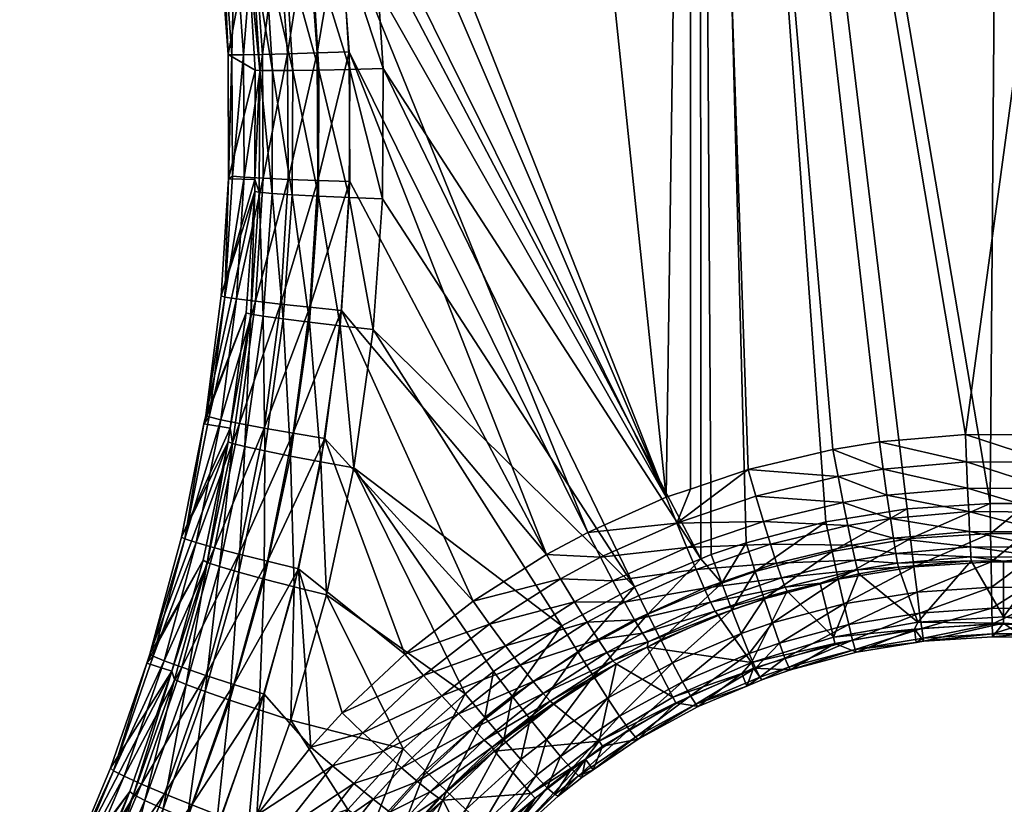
# Model space of a CAD drawing. Extents: x -0.182 to 0.135, y -0.168 to 0.
# Tile 4 of 256: x -0.181 to -0.167, y -0.03 to -0.019. Entities that reach past the tile are written whole.
import ezdxf

# ---------------------------------------------------------------- set-up
doc = ezdxf.new("R2010")
doc.units = 0
doc.layers.add('mesh', color=7, linetype='CONTINUOUS')

msp = doc.modelspace()

# ---------------------------------------------------------------- meshes
at = {"layer": 'mesh'}
mesh = msp.add_polyface(dxfattribs=at)
corners = [(-0.17762, -0.015902, -0.27418), (-0.177416, -0.017549, -0.274196), (-0.177782, -0.017585, -0.274502), (-0.177192, -0.015844, -0.273975), (-0.176985, -0.017506, -0.273991), (-0.176727, -0.01578, -0.273884), (-0.176518, -0.017457, -0.2739), (-0.177617, -0.013302, -0.273959), (-0.177157, -0.013215, -0.273867), (-0.177718, -0.010672, -0.273861), (-0.176848, -0.012251, -0.323044), (-0.177711, -0.010671, -0.322953), (-0.177326, -0.012351, -0.322949), (-0.177237, -0.010556, -0.323048), (-0.176855, -0.014892, -0.322935), (-0.177766, -0.012442, -0.322737), (-0.177301, -0.014961, -0.322724), (-0.176371, -0.014817, -0.323028), (-0.176964, -0.017503, -0.322701), (-0.177682, -0.015018, -0.322408), (-0.177349, -0.01754, -0.322385), (-0.176514, -0.017457, -0.322912), (-0.176026, -0.017406, -0.323004), (-0.169252, -0.025238, -0.273753), (-0.1705, -0.025534, -0.273783), (-0.171349, -0.000836, -0.273444), (-0.164011, -0.000836, -0.273331), (-0.167299, -0.025015, -0.27373), (-0.162125, -0.000836, -0.273425), (-0.166028, -0.025022, -0.273731), (-0.16407, -0.025267, -0.273756), (-0.164753, -0.025148, -0.273744), (-0.171704, -0.025942, -0.273823), (-0.174328, -0.000836, -0.27349), (-0.178683, -0.006488, -0.273858), (-0.17135, -0.025822, -0.273812), (-0.171205, -0.000836, -0.323478), (-0.173006, -0.000836, -0.323442), (-0.1782, -0.006383, -0.323054), (-0.179027, -0.002192, -0.323065), (-0.175995, -0.017708, -0.323), (-0.171193, -0.02685, -0.323049), (-0.166736, -0.000836, -0.323566), (-0.16518, -0.026128, -0.323117), (-0.162267, -0.000836, -0.323478), (-0.166934, -0.026033, -0.323126), (-0.169356, -0.026306, -0.3231), (-0.168157, -0.026112, -0.323118), (-0.171043, -0.026787, -0.323054)]
mesh.append_faces([[corners[k] for k in face] for face in [(0, 1, 2, 2), (3, 1, 0, 0), (3, 4, 1, 1), (5, 4, 3, 3), (5, 6, 4, 4), (7, 3, 0, 0), (8, 3, 7, 7), (8, 5, 3, 3), (9, 8, 7, 7), (10, 11, 12, 12), (10, 13, 11, 11), (14, 15, 16, 16), (14, 12, 15, 15), (17, 12, 14, 14), (17, 10, 12, 12), (18, 19, 20, 20), (18, 16, 19, 19), (21, 16, 18, 18), (21, 14, 16, 16), (22, 14, 21, 21), (22, 17, 14, 14), (23, 24, 25, 25), (26, 27, 25, 25), (28, 29, 26, 26), (30, 31, 28, 28), (32, 5, 8, 8), (33, 9, 34, 34), (33, 32, 9, 9), (25, 32, 33, 33), (24, 35, 25, 25), (36, 17, 22, 22), (36, 10, 17, 17), (36, 13, 10, 10), (37, 13, 36, 36), (37, 38, 13, 13), (39, 38, 37, 37), (40, 36, 22, 22), (40, 41, 36, 36), (42, 43, 44, 44), (36, 45, 42, 42), (46, 47, 36, 36), (41, 48, 36, 36)]])
mesh = msp.add_polyface(dxfattribs=at)
corners = [(-0.169252, -0.025238, -0.273753), (-0.169175, -0.025637, -0.273803), (-0.1705, -0.025534, -0.273783), (-0.168564, -0.025127, -0.273742), (-0.168508, -0.025529, -0.273792), (-0.167282, -0.02542, -0.273781), (-0.167299, -0.025015, -0.27373), (-0.16605, -0.025427, -0.273782), (-0.166028, -0.025022, -0.273731), (-0.164814, -0.02555, -0.273794), (-0.164753, -0.025148, -0.273744), (-0.164152, -0.025665, -0.273806), (-0.16407, -0.025267, -0.273756), (-0.175995, -0.017708, -0.323), (-0.176026, -0.017406, -0.323004), (-0.176514, -0.017457, -0.322912), (-0.175874, -0.019625, -0.322974), (-0.176484, -0.017753, -0.322908), (-0.176365, -0.019638, -0.322883), (-0.175882, -0.021546, -0.32294), (-0.176373, -0.021526, -0.322849), (-0.176019, -0.023468, -0.322898), (-0.162125, -0.000836, -0.273425), (-0.162839, -0.025573, -0.273787), (-0.171349, -0.000836, -0.273444), (-0.164011, -0.000836, -0.273331), (-0.176487, -0.02319, -0.273998), (-0.17455, -0.027473, -0.273965), (-0.176734, -0.025078, -0.274047), (-0.177157, -0.013215, -0.273867), (-0.177718, -0.010672, -0.273861), (-0.171704, -0.025942, -0.273823), (-0.176518, -0.017457, -0.2739), (-0.176727, -0.01578, -0.273884), (-0.172862, -0.02646, -0.273873), (-0.176377, -0.019378, -0.273925), (-0.173468, -0.026786, -0.273903), (-0.176367, -0.02129, -0.273958), (-0.17135, -0.025822, -0.273812), (-0.171193, -0.02685, -0.323049), (-0.172172, -0.02726, -0.323011), (-0.176308, -0.025507, -0.322845), (-0.173241, -0.027835, -0.322961), (-0.162267, -0.000836, -0.323478), (-0.16518, -0.026128, -0.323117), (-0.163983, -0.026335, -0.323097), (-0.166736, -0.000836, -0.323566), (-0.166391, -0.026036, -0.323126), (-0.166934, -0.026033, -0.323126), (-0.171205, -0.000836, -0.323478), (-0.168157, -0.026112, -0.323118), (-0.17053, -0.026614, -0.32307), (-0.169356, -0.026306, -0.3231), (-0.171043, -0.026787, -0.323054)]
mesh.append_faces([[corners[k] for k in face] for face in [(0, 1, 2, 2), (3, 4, 0, 0), (3, 5, 4, 4), (6, 5, 3, 3), (6, 7, 5, 5), (8, 7, 6, 6), (8, 9, 7, 7), (10, 9, 8, 8), (10, 11, 9, 9), (12, 11, 10, 10), (13, 14, 15, 15), (16, 17, 18, 18), (16, 13, 17, 17), (19, 18, 20, 20), (19, 16, 18, 18), (21, 19, 20, 20), (22, 23, 12, 12), (24, 3, 0, 0), (24, 6, 3, 3), (25, 8, 6, 6), (22, 10, 8, 8), (26, 27, 28, 28), (29, 30, 31, 31), (31, 32, 33, 33), (34, 32, 31, 31), (34, 35, 32, 32), (36, 35, 34, 34), (36, 37, 35, 35), (26, 37, 36, 36), (24, 38, 31, 31), (16, 39, 13, 13), (16, 40, 39, 39), (19, 40, 16, 16), (21, 40, 19, 19), (41, 42, 21, 21), (43, 44, 45, 45), (46, 47, 44, 44), (46, 48, 47, 47), (49, 50, 48, 48), (49, 51, 52, 52), (49, 53, 51, 51)]])
mesh = msp.add_polyface(dxfattribs=at)
corners = [(-0.177921, -0.021226, -0.274947), (-0.178205, -0.022992, -0.275435), (-0.178094, -0.021213, -0.275394), (-0.177929, -0.019423, -0.274915), (-0.178103, -0.019423, -0.275362), (-0.177649, -0.019418, -0.274526), (-0.177641, -0.021242, -0.274558), (-0.177281, -0.019408, -0.274219), (-0.177272, -0.021258, -0.274252), (-0.178233, -0.017624, -0.275337), (-0.178159, -0.019418, -0.275838), (-0.178289, -0.017625, -0.275813), (-0.17806, -0.01761, -0.274891), (-0.177782, -0.017585, -0.274502), (-0.177416, -0.017549, -0.274196), (-0.17769, -0.019655, -0.32149), (-0.177757, -0.019649, -0.320995), (-0.177764, -0.021261, -0.320964), (-0.177802, -0.017863, -0.321516), (-0.177897, -0.017583, -0.321025), (-0.177869, -0.017863, -0.321022), (-0.17783, -0.017581, -0.32152), (-0.177615, -0.017851, -0.321979), (-0.177644, -0.017567, -0.321983), (-0.17732, -0.017827, -0.322382), (-0.177349, -0.01754, -0.322385), (-0.177503, -0.019656, -0.321954), (-0.177206, -0.019654, -0.322356), (-0.177698, -0.021449, -0.321457), (-0.177765, -0.021437, -0.320961), (-0.177511, -0.021465, -0.32192), (-0.177214, -0.021484, -0.322323), (-0.178153, -0.021249, -0.275872)]
mesh.append_faces([[corners[k] for k in face] for face in [(0, 1, 2, 2), (3, 2, 4, 4), (3, 0, 2, 2), (5, 0, 3, 3), (5, 6, 0, 0), (7, 6, 5, 5), (7, 8, 6, 6), (9, 10, 11, 11), (9, 4, 10, 10), (12, 4, 9, 9), (12, 3, 4, 4), (13, 3, 12, 12), (13, 5, 3, 3), (14, 5, 13, 13), (14, 7, 5, 5), (15, 16, 17, 17), (18, 19, 20, 20), (18, 21, 19, 19), (22, 21, 18, 18), (22, 23, 21, 21), (24, 23, 22, 22), (24, 25, 23, 23), (15, 20, 16, 16), (15, 18, 20, 20), (26, 18, 15, 15), (26, 22, 18, 18), (27, 22, 26, 26), (27, 24, 22, 22), (28, 17, 29, 29), (28, 15, 17, 17), (30, 15, 28, 28), (30, 26, 15, 15), (31, 26, 30, 30), (20, 10, 16, 16), (20, 11, 10, 10), (19, 11, 20, 20), (2, 1, 32, 32), (4, 32, 10, 10), (4, 2, 32, 32), (16, 32, 17, 17), (16, 10, 32, 32)]])
mesh = msp.add_polyface(dxfattribs=at)
corners = [(-0.176734, -0.025078, -0.274047), (-0.177579, -0.026885, -0.274194), (-0.177199, -0.024999, -0.274136), (-0.176956, -0.023143, -0.274087), (-0.177627, -0.024923, -0.27434), (-0.177388, -0.023097, -0.274292), (-0.176487, -0.02319, -0.273998), (-0.176838, -0.021274, -0.274047), (-0.177272, -0.021258, -0.274252), (-0.176367, -0.02129, -0.273958), (-0.176848, -0.019395, -0.274015), (-0.177281, -0.019408, -0.274219), (-0.176377, -0.019378, -0.273925), (-0.176985, -0.017506, -0.273991), (-0.177416, -0.017549, -0.274196), (-0.176518, -0.017457, -0.2739), (-0.176935, -0.017794, -0.322698), (-0.177349, -0.01754, -0.322385), (-0.17732, -0.017827, -0.322382), (-0.176964, -0.017503, -0.322701), (-0.176484, -0.017753, -0.322908), (-0.176514, -0.017457, -0.322912), (-0.175995, -0.017708, -0.323), (-0.176819, -0.019648, -0.322672), (-0.177206, -0.019654, -0.322356), (-0.176365, -0.019638, -0.322883), (-0.177214, -0.021484, -0.322323), (-0.177503, -0.019656, -0.321954), (-0.176827, -0.021505, -0.322639), (-0.176373, -0.021526, -0.322849), (-0.17696, -0.023363, -0.322598), (-0.177345, -0.023315, -0.322282), (-0.176508, -0.023415, -0.322808), (-0.176019, -0.023468, -0.322898), (-0.177239, -0.025334, -0.322545), (-0.176793, -0.025418, -0.322755), (-0.176308, -0.025507, -0.322845)]
mesh.append_faces([[corners[k] for k in face] for face in [(0, 1, 2, 2), (3, 4, 5, 5), (3, 2, 4, 4), (6, 2, 3, 3), (6, 0, 2, 2), (7, 5, 8, 8), (7, 3, 5, 5), (9, 3, 7, 7), (9, 6, 3, 3), (10, 8, 11, 11), (10, 7, 8, 8), (12, 7, 10, 10), (12, 9, 7, 7), (13, 11, 14, 14), (13, 10, 11, 11), (15, 10, 13, 13), (15, 12, 10, 10), (16, 17, 18, 18), (16, 19, 17, 17), (20, 19, 16, 16), (20, 21, 19, 19), (22, 21, 20, 20), (23, 18, 24, 24), (23, 16, 18, 18), (25, 16, 23, 23), (25, 20, 16, 16), (26, 24, 27, 27), (28, 24, 26, 26), (28, 23, 24, 24), (29, 23, 28, 28), (29, 25, 23, 23), (30, 26, 31, 31), (30, 28, 26, 26), (32, 28, 30, 30), (32, 29, 28, 28), (33, 29, 32, 32), (34, 30, 31, 31), (35, 30, 34, 34), (35, 32, 30, 30), (36, 32, 35, 35), (36, 33, 32, 32)]])
mesh = msp.add_polyface(dxfattribs=at)
corners = [(-0.178435, -0.024759, -0.275483), (-0.178513, -0.024859, -0.275963), (-0.178488, -0.024737, -0.275959), (-0.178793, -0.026556, -0.275541), (-0.178265, -0.0248, -0.275036), (-0.17799, -0.024855, -0.274647), (-0.178627, -0.026609, -0.275094), (-0.177627, -0.024923, -0.27434), (-0.178357, -0.026686, -0.274705), (-0.177199, -0.024999, -0.274136), (-0.178, -0.02678, -0.274399), (-0.178205, -0.022992, -0.275435), (-0.178261, -0.022976, -0.275911), (-0.178033, -0.023019, -0.274988), (-0.177755, -0.023055, -0.274598), (-0.177388, -0.023097, -0.274292), (-0.177921, -0.021226, -0.274947), (-0.177641, -0.021242, -0.274558), (-0.177272, -0.021258, -0.274252), (-0.177825, -0.023245, -0.321415), (-0.177891, -0.023226, -0.320919), (-0.178129, -0.024924, -0.320872), (-0.177765, -0.021437, -0.320961), (-0.177698, -0.021449, -0.321457), (-0.17764, -0.023275, -0.321879), (-0.177511, -0.021465, -0.32192), (-0.177345, -0.023315, -0.322282), (-0.177214, -0.021484, -0.322323), (-0.178093, -0.02515, -0.321363), (-0.178157, -0.025124, -0.320867), (-0.17791, -0.025195, -0.321826), (-0.177619, -0.025258, -0.322229), (-0.177239, -0.025334, -0.322545), (-0.178845, -0.026528, -0.276018), (-0.177764, -0.021261, -0.320964), (-0.178153, -0.021249, -0.275872)]
mesh.append_faces([[corners[k] for k in face] for face in [(0, 1, 2, 2), (0, 3, 1, 1), (4, 3, 0, 0), (5, 6, 4, 4), (7, 8, 5, 5), (9, 10, 7, 7), (11, 2, 12, 12), (11, 0, 2, 2), (13, 0, 11, 11), (13, 4, 0, 0), (14, 4, 13, 13), (14, 5, 4, 4), (15, 5, 14, 14), (15, 7, 5, 5), (16, 13, 11, 11), (17, 13, 16, 16), (17, 14, 13, 13), (18, 14, 17, 17), (18, 15, 14, 14), (19, 20, 21, 21), (19, 22, 20, 20), (19, 23, 22, 22), (24, 23, 19, 19), (24, 25, 23, 23), (26, 25, 24, 24), (26, 27, 25, 25), (28, 21, 29, 29), (28, 19, 21, 21), (30, 19, 28, 28), (30, 24, 19, 19), (31, 24, 30, 30), (31, 26, 24, 24), (32, 26, 31, 31), (21, 33, 29, 29), (20, 1, 21, 21), (20, 2, 1, 1), (22, 2, 20, 20), (22, 12, 2, 2), (34, 12, 22, 22), (11, 12, 35, 35), (34, 35, 12, 12)]])
mesh = msp.add_polyface(dxfattribs=at)
corners = [(-0.172489, -0.028353, -0.275309), (-0.172441, -0.028398, -0.275719), (-0.173412, -0.028948, -0.275368), (-0.172673, -0.026826, -0.273917), (-0.173468, -0.026786, -0.273903), (-0.172862, -0.02646, -0.273873), (-0.17326, -0.027142, -0.273946), (-0.17455, -0.027473, -0.273965), (-0.174307, -0.02781, -0.274005), (-0.175553, -0.028252, -0.274032), (-0.175278, -0.028567, -0.274068), (-0.176476, -0.02912, -0.274101), (-0.173516, -0.028835, -0.274979), (-0.17258, -0.028231, -0.274922), (-0.173666, -0.028655, -0.274634), (-0.172709, -0.028038, -0.274578), (-0.172871, -0.027784, -0.274292), (-0.172173, -0.027746, -0.27455), (-0.173854, -0.028416, -0.274348), (-0.174765, -0.029131, -0.274408), (-0.17232, -0.027485, -0.274264), (-0.173058, -0.027481, -0.274078), (-0.17249, -0.027173, -0.27405), (-0.174071, -0.028129, -0.274135), (-0.175011, -0.028865, -0.274196), (-0.173006, -0.028218, -0.322913), (-0.17371, -0.029209, -0.322714), (-0.172778, -0.028579, -0.322765), (-0.173241, -0.027835, -0.322961), (-0.173974, -0.02887, -0.322859), (-0.174248, -0.028509, -0.322904), (-0.171786, -0.028042, -0.322811), (-0.172569, -0.028901, -0.322525), (-0.171976, -0.027662, -0.32296), (-0.172172, -0.02726, -0.323011), (-0.172694, -0.029534, -0.294718), (-0.173358, -0.028988, -0.27578), (-0.176734, -0.025078, -0.274047), (-0.176487, -0.02319, -0.273998), (-0.176019, -0.023468, -0.322898), (-0.176308, -0.025507, -0.322845), (-0.174668, -0.028836, -0.322878), (-0.176709, -0.027381, -0.322788), (-0.175578, -0.02965, -0.322815)]
mesh.append_faces([[corners[k] for k in face] for face in [(0, 1, 2, 2), (3, 4, 5, 5), (6, 4, 3, 3), (6, 7, 4, 4), (8, 7, 6, 6), (8, 9, 7, 7), (10, 9, 8, 8), (10, 11, 9, 9), (0, 12, 13, 13), (2, 12, 0, 0), (13, 14, 15, 15), (12, 14, 13, 13), (15, 16, 17, 17), (15, 18, 16, 16), (14, 18, 15, 15), (14, 19, 18, 18), (20, 21, 22, 22), (16, 21, 20, 20), (16, 23, 21, 21), (18, 23, 16, 16), (18, 24, 23, 23), (19, 24, 18, 18), (22, 6, 3, 3), (21, 6, 22, 22), (21, 8, 6, 6), (23, 8, 21, 21), (23, 10, 8, 8), (24, 10, 23, 23), (25, 26, 27, 27), (28, 29, 25, 25), (28, 30, 29, 29), (31, 27, 32, 32), (33, 25, 27, 27), (34, 28, 25, 25), (35, 36, 1, 1), (37, 7, 9, 9), (38, 4, 7, 7), (39, 28, 34, 34), (40, 30, 28, 28), (40, 41, 30, 30), (42, 41, 40, 40), (42, 43, 41, 41)]])
mesh = msp.add_polyface(dxfattribs=at)
corners = [(-0.178793, -0.026556, -0.275541), (-0.178845, -0.026528, -0.276018), (-0.178513, -0.024859, -0.275963), (-0.179311, -0.028251, -0.276083), (-0.179262, -0.028284, -0.275608), (-0.178627, -0.026609, -0.275094), (-0.179101, -0.028351, -0.275161), (-0.178357, -0.026686, -0.274705), (-0.178837, -0.028447, -0.274772), (-0.178, -0.02678, -0.274399), (-0.178488, -0.028566, -0.274465), (-0.177579, -0.026885, -0.274194), (-0.17712, -0.026996, -0.274105), (-0.178075, -0.028701, -0.274261), (-0.178265, -0.0248, -0.275036), (-0.17799, -0.024855, -0.274647), (-0.177627, -0.024923, -0.27434), (-0.177199, -0.024999, -0.274136), (-0.176734, -0.025078, -0.274047), (-0.178464, -0.026901, -0.321305), (-0.178157, -0.025124, -0.320867), (-0.178525, -0.02687, -0.320809), (-0.178093, -0.02515, -0.321363), (-0.178285, -0.02696, -0.321769), (-0.17791, -0.025195, -0.321826), (-0.177999, -0.027044, -0.322171), (-0.177619, -0.025258, -0.322229), (-0.177625, -0.027146, -0.322487), (-0.177239, -0.025334, -0.322545), (-0.177186, -0.027261, -0.322697), (-0.176793, -0.025418, -0.322755), (-0.176709, -0.027381, -0.322788), (-0.176308, -0.025507, -0.322845), (-0.178776, -0.028698, -0.321702), (-0.178497, -0.028802, -0.322104), (-0.178132, -0.02893, -0.32242), (-0.177702, -0.029075, -0.32263), (-0.177234, -0.029227, -0.322721), (-0.179357, -0.028386, -0.27609), (-0.178129, -0.024924, -0.320872), (-0.175553, -0.028252, -0.274032), (-0.178984, -0.028503, -0.320747), (-0.178949, -0.028625, -0.321239)]
mesh.append_faces([[corners[k] for k in face] for face in [(0, 1, 2, 2), (0, 3, 1, 1), (0, 4, 3, 3), (5, 4, 0, 0), (5, 6, 4, 4), (7, 6, 5, 5), (7, 8, 6, 6), (9, 8, 7, 7), (9, 10, 8, 8), (11, 10, 9, 9), (12, 13, 11, 11), (14, 5, 0, 0), (15, 7, 5, 5), (16, 9, 7, 7), (17, 11, 9, 9), (18, 12, 11, 11), (19, 20, 21, 21), (19, 22, 20, 20), (23, 22, 19, 19), (23, 24, 22, 22), (25, 24, 23, 23), (25, 26, 24, 24), (27, 26, 25, 25), (27, 28, 26, 26), (29, 28, 27, 27), (29, 30, 28, 28), (31, 30, 29, 29), (31, 32, 30, 30), (33, 23, 19, 19), (34, 25, 23, 23), (35, 27, 25, 25), (36, 29, 27, 27), (37, 31, 29, 29), (21, 3, 38, 38), (20, 3, 21, 21), (20, 1, 3, 3), (39, 2, 1, 1), (18, 40, 12, 12), (19, 21, 41, 41), (42, 19, 41, 41), (21, 38, 41, 41)]])
mesh = msp.add_polyface(dxfattribs=at)
corners = [(-0.169954, -0.027267, -0.275193), (-0.169436, -0.027206, -0.275586), (-0.169926, -0.027324, -0.275599), (-0.168888, -0.02701, -0.275164), (-0.168869, -0.02707, -0.27557), (-0.168285, -0.026974, -0.275558), (-0.168299, -0.026914, -0.275154), (-0.167214, -0.026878, -0.275547), (-0.1705, -0.025534, -0.273783), (-0.169175, -0.025637, -0.273803), (-0.170384, -0.025925, -0.273831), (-0.169252, -0.025238, -0.273753), (-0.168508, -0.025529, -0.273792), (-0.168923, -0.026867, -0.274782), (-0.168324, -0.026769, -0.274771), (-0.170006, -0.027128, -0.27481), (-0.171051, -0.027488, -0.274848), (-0.168971, -0.026646, -0.27444), (-0.16836, -0.026546, -0.27443), (-0.170079, -0.026913, -0.274468), (-0.171147, -0.02728, -0.274504), (-0.169031, -0.026358, -0.274155), (-0.168403, -0.026255, -0.274144), (-0.170169, -0.026631, -0.274182), (-0.169101, -0.026017, -0.273939), (-0.168454, -0.025911, -0.273928), (-0.170272, -0.026297, -0.273967), (-0.170394, -0.027037, -0.323016), (-0.170738, -0.027599, -0.32285), (-0.170262, -0.027437, -0.322865), (-0.169262, -0.026739, -0.323044), (-0.169171, -0.027148, -0.322891), (-0.169356, -0.026306, -0.3231), (-0.17053, -0.026614, -0.32307), (-0.168056, -0.026966, -0.322908), (-0.169088, -0.027514, -0.322649), (-0.168011, -0.027338, -0.322666), (-0.168106, -0.026551, -0.323061), (-0.168157, -0.026112, -0.323118), (-0.169242, -0.028005, -0.294718)]
mesh.append_faces([[corners[k] for k in face] for face in [(0, 1, 2, 2), (3, 1, 0, 0), (3, 4, 1, 1), (3, 5, 4, 4), (6, 5, 3, 3), (6, 7, 5, 5), (8, 9, 10, 10), (11, 12, 9, 9), (6, 13, 14, 14), (3, 13, 6, 6), (3, 15, 13, 13), (0, 15, 3, 3), (0, 16, 15, 15), (14, 17, 18, 18), (13, 17, 14, 14), (13, 19, 17, 17), (15, 19, 13, 13), (15, 20, 19, 19), (18, 21, 22, 22), (17, 21, 18, 18), (17, 23, 21, 21), (19, 23, 17, 17), (22, 24, 25, 25), (21, 24, 22, 22), (21, 26, 24, 24), (23, 26, 21, 21), (25, 9, 12, 12), (24, 9, 25, 25), (24, 10, 9, 9), (26, 10, 24, 24), (27, 28, 29, 29), (30, 29, 31, 31), (30, 27, 29, 29), (32, 27, 30, 30), (32, 33, 27, 27), (34, 35, 36, 36), (34, 31, 35, 35), (37, 31, 34, 34), (37, 30, 31, 31), (38, 30, 37, 37), (38, 32, 30, 30), (39, 1, 4, 4)]])
mesh = msp.add_polyface(dxfattribs=at)
corners = [(-0.167218, -0.026817, -0.275143), (-0.167214, -0.026878, -0.275547), (-0.168299, -0.026914, -0.275154), (-0.166736, -0.026881, -0.275547), (-0.166131, -0.026823, -0.275143), (-0.166136, -0.026884, -0.275548), (-0.165056, -0.026993, -0.275561), (-0.16504, -0.026933, -0.275156), (-0.167226, -0.02667, -0.274761), (-0.166121, -0.026676, -0.274761), (-0.168324, -0.026769, -0.274771), (-0.167237, -0.026445, -0.274419), (-0.166107, -0.026451, -0.27442), (-0.16836, -0.026546, -0.27443), (-0.16725, -0.026153, -0.274134), (-0.16609, -0.026159, -0.274135), (-0.168403, -0.026255, -0.274144), (-0.167266, -0.025806, -0.273918), (-0.166071, -0.025812, -0.273918), (-0.168454, -0.025911, -0.273928), (-0.167282, -0.02542, -0.273781), (-0.16605, -0.025427, -0.273782), (-0.168508, -0.025529, -0.273792), (-0.16692, -0.026893, -0.322915), (-0.168056, -0.026966, -0.322908), (-0.168011, -0.027338, -0.322666), (-0.166927, -0.026475, -0.323069), (-0.168106, -0.026551, -0.323061), (-0.166934, -0.026033, -0.323126), (-0.168157, -0.026112, -0.323118), (-0.166415, -0.026896, -0.322915), (-0.166914, -0.027266, -0.322673), (-0.166403, -0.026478, -0.323068), (-0.166391, -0.026036, -0.323126), (-0.16529, -0.026981, -0.322907), (-0.166426, -0.027269, -0.322672), (-0.165236, -0.026566, -0.32306), (-0.16518, -0.026128, -0.323117), (-0.167998, -0.027781, -0.294718), (-0.168285, -0.026974, -0.275558), (-0.166736, -0.027705, -0.294718)]
mesh.append_faces([[corners[k] for k in face] for face in [(0, 1, 2, 2), (0, 3, 1, 1), (4, 3, 0, 0), (4, 5, 3, 3), (4, 6, 5, 5), (7, 6, 4, 4), (4, 8, 9, 9), (0, 8, 4, 4), (0, 10, 8, 8), (2, 10, 0, 0), (9, 11, 12, 12), (8, 11, 9, 9), (8, 13, 11, 11), (10, 13, 8, 8), (12, 14, 15, 15), (11, 14, 12, 12), (11, 16, 14, 14), (13, 16, 11, 11), (15, 17, 18, 18), (14, 17, 15, 15), (14, 19, 17, 17), (16, 19, 14, 14), (18, 20, 21, 21), (17, 20, 18, 18), (17, 22, 20, 20), (19, 22, 17, 17), (23, 24, 25, 25), (26, 24, 23, 23), (26, 27, 24, 24), (28, 27, 26, 26), (28, 29, 27, 27), (30, 23, 31, 31), (32, 23, 30, 30), (32, 26, 23, 23), (33, 26, 32, 32), (33, 28, 26, 26), (34, 30, 35, 35), (36, 32, 30, 30), (37, 33, 32, 32), (38, 39, 1, 1), (40, 3, 5, 5)]])
mesh = msp.add_polyface(dxfattribs=at)
corners = [(-0.172673, -0.026826, -0.273917), (-0.172862, -0.02646, -0.273873), (-0.171551, -0.026322, -0.27387), (-0.17135, -0.025822, -0.273812), (-0.1705, -0.025534, -0.273783), (-0.171704, -0.025942, -0.273823), (-0.170983, -0.027621, -0.275232), (-0.170946, -0.027674, -0.275639), (-0.171972, -0.028071, -0.27528), (-0.169926, -0.027324, -0.275599), (-0.169954, -0.027267, -0.275193), (-0.170384, -0.025925, -0.273831), (-0.171051, -0.027488, -0.274848), (-0.172055, -0.027945, -0.274894), (-0.171147, -0.02728, -0.274504), (-0.170006, -0.027128, -0.27481), (-0.172173, -0.027746, -0.27455), (-0.172709, -0.028038, -0.274578), (-0.17258, -0.028231, -0.274922), (-0.170079, -0.026913, -0.274468), (-0.171266, -0.027007, -0.274219), (-0.170169, -0.026631, -0.274182), (-0.17232, -0.027485, -0.274264), (-0.172871, -0.027784, -0.274292), (-0.171403, -0.026683, -0.274004), (-0.170272, -0.026297, -0.273967), (-0.17249, -0.027173, -0.27405), (-0.170888, -0.027205, -0.323001), (-0.171043, -0.026787, -0.323054), (-0.171193, -0.02685, -0.323049), (-0.172172, -0.02726, -0.323011), (-0.173006, -0.028218, -0.322913), (-0.171976, -0.027662, -0.32296), (-0.170738, -0.027599, -0.32285), (-0.171612, -0.02838, -0.32257), (-0.1706, -0.027951, -0.322609), (-0.171786, -0.028042, -0.322811), (-0.170262, -0.027437, -0.322865), (-0.170394, -0.027037, -0.323016), (-0.17053, -0.026614, -0.32307), (-0.171987, -0.028151, -0.275692)]
mesh.append_faces([[corners[k] for k in face] for face in [(0, 1, 2, 2), (2, 3, 4, 4), (2, 5, 3, 3), (1, 5, 2, 2), (6, 7, 8, 8), (6, 9, 7, 7), (10, 9, 6, 6), (4, 11, 2, 2), (6, 12, 10, 10), (6, 13, 12, 12), (8, 13, 6, 6), (12, 14, 15, 15), (12, 16, 14, 14), (13, 16, 12, 12), (13, 17, 16, 16), (18, 17, 13, 13), (19, 20, 21, 21), (14, 20, 19, 19), (14, 22, 20, 20), (16, 22, 14, 14), (16, 23, 22, 22), (21, 24, 25, 25), (20, 24, 21, 21), (20, 26, 24, 24), (22, 26, 20, 20), (25, 2, 11, 11), (24, 2, 25, 25), (24, 0, 2, 2), (26, 0, 24, 24), (27, 28, 29, 29), (30, 31, 32, 32), (33, 34, 35, 35), (27, 36, 33, 33), (27, 32, 36, 36), (29, 32, 27, 27), (29, 30, 32, 32), (37, 33, 35, 35), (38, 27, 33, 33), (39, 27, 38, 38), (39, 28, 27, 27), (8, 7, 40, 40)]])
mesh = msp.add_polyface(dxfattribs=at)
corners = [(-0.179844, -0.029972, -0.275683), (-0.179889, -0.029933, -0.276159), (-0.179357, -0.028386, -0.27609), (-0.179262, -0.028284, -0.275608), (-0.179311, -0.028251, -0.276083), (-0.179101, -0.028351, -0.275161), (-0.179689, -0.030052, -0.275237), (-0.178837, -0.028447, -0.274772), (-0.179433, -0.030167, -0.274848), (-0.178488, -0.028566, -0.274465), (-0.179093, -0.030311, -0.274542), (-0.178075, -0.028701, -0.274261), (-0.178692, -0.030473, -0.274337), (-0.177626, -0.028842, -0.274172), (-0.177579, -0.026885, -0.274194), (-0.17712, -0.026996, -0.274105), (-0.176171, -0.02941, -0.274135), (-0.176939, -0.029624, -0.274139), (-0.176476, -0.02912, -0.274101), (-0.176618, -0.029899, -0.274171), (-0.177733, -0.030626, -0.27421), (-0.175874, -0.029684, -0.27426), (-0.176307, -0.030158, -0.274295), (-0.178776, -0.028698, -0.321702), (-0.178464, -0.026901, -0.321305), (-0.178949, -0.028625, -0.321239), (-0.178497, -0.028802, -0.322104), (-0.178285, -0.02696, -0.321769), (-0.178132, -0.02893, -0.32242), (-0.177999, -0.027044, -0.322171), (-0.177702, -0.029075, -0.32263), (-0.177625, -0.027146, -0.322487), (-0.177234, -0.029227, -0.322721), (-0.177186, -0.027261, -0.322697), (-0.179384, -0.030407, -0.321625), (-0.179551, -0.03032, -0.321162), (-0.179114, -0.03053, -0.322027), (-0.178759, -0.030684, -0.322343), (-0.17834, -0.030858, -0.322553), (-0.177884, -0.03104, -0.322645), (-0.175553, -0.028252, -0.274032), (-0.175578, -0.02965, -0.322815), (-0.176709, -0.027381, -0.322788), (-0.176396, -0.030542, -0.322752), (-0.178984, -0.028503, -0.320747), (-0.179606, -0.030276, -0.320668)]
mesh.append_faces([[corners[k] for k in face] for face in [(0, 1, 2, 2), (3, 2, 4, 4), (3, 0, 2, 2), (5, 0, 3, 3), (5, 6, 0, 0), (7, 6, 5, 5), (7, 8, 6, 6), (9, 8, 7, 7), (9, 10, 8, 8), (11, 10, 9, 9), (11, 12, 10, 10), (13, 12, 11, 11), (14, 11, 9, 9), (15, 13, 11, 11), (16, 17, 18, 18), (19, 17, 16, 16), (19, 20, 17, 17), (21, 19, 16, 16), (22, 19, 21, 21), (23, 24, 25, 25), (26, 27, 23, 23), (28, 29, 26, 26), (30, 31, 28, 28), (32, 33, 30, 30), (34, 25, 35, 35), (34, 23, 25, 25), (36, 23, 34, 34), (36, 26, 23, 23), (37, 28, 26, 26), (38, 30, 28, 28), (39, 32, 30, 30), (13, 17, 20, 20), (15, 17, 13, 13), (15, 18, 17, 17), (15, 40, 18, 18), (32, 41, 42, 42), (32, 43, 41, 41), (39, 43, 32, 32), (35, 44, 45, 45), (35, 25, 44, 44), (44, 2, 1, 1)]])
mesh = msp.add_polyface(dxfattribs=at)
corners = [(-0.167921, -0.028019, -0.321545), (-0.168024, -0.028082, -0.321099), (-0.167911, -0.028064, -0.321101), (-0.166901, -0.027952, -0.321552), (-0.1669, -0.027998, -0.321109), (-0.166904, -0.02781, -0.321974), (-0.167942, -0.027877, -0.321967), (-0.166908, -0.027577, -0.322354), (-0.167973, -0.027647, -0.322347), (-0.166914, -0.027266, -0.322673), (-0.168011, -0.027338, -0.322666), (-0.16692, -0.026893, -0.322915), (-0.166448, -0.027955, -0.321552), (-0.16645, -0.028001, -0.321109), (-0.166443, -0.027812, -0.321974), (-0.166435, -0.02758, -0.322353), (-0.166426, -0.027269, -0.322672), (-0.166415, -0.026896, -0.322915), (-0.165438, -0.028032, -0.321543), (-0.165415, -0.027891, -0.321965), (-0.165382, -0.027661, -0.322345), (-0.165339, -0.027352, -0.322665), (-0.16529, -0.026981, -0.322907), (-0.166736, -0.027705, -0.294718), (-0.166736, -0.027797, -0.298207), (-0.167998, -0.027781, -0.294718), (-0.167214, -0.026878, -0.275547), (-0.166136, -0.026884, -0.275548), (-0.165474, -0.027781, -0.294718), (-0.166736, -0.026881, -0.275547), (-0.165447, -0.028077, -0.3211), (-0.165485, -0.027871, -0.298207), (-0.168049, -0.027883, -0.298207)]
mesh.append_faces([[corners[k] for k in face] for face in [(0, 1, 2, 2), (3, 2, 4, 4), (3, 0, 2, 2), (5, 0, 3, 3), (5, 6, 0, 0), (7, 6, 5, 5), (7, 8, 6, 6), (9, 8, 7, 7), (9, 10, 8, 8), (11, 10, 9, 9), (12, 4, 13, 13), (12, 3, 4, 4), (14, 3, 12, 12), (14, 5, 3, 3), (15, 5, 14, 14), (15, 7, 5, 5), (16, 7, 15, 15), (16, 9, 7, 7), (17, 9, 16, 16), (18, 12, 13, 13), (19, 12, 18, 18), (19, 14, 12, 12), (20, 14, 19, 19), (20, 15, 14, 14), (21, 15, 20, 20), (21, 16, 15, 15), (22, 16, 21, 21), (23, 24, 25, 25), (24, 4, 2, 2), (13, 4, 24, 24), (25, 26, 23, 23), (23, 27, 28, 28), (26, 29, 23, 23), (18, 13, 30, 30), (23, 31, 24, 24), (28, 31, 23, 23), (24, 32, 25, 25), (31, 13, 24, 24), (31, 30, 13, 13), (32, 2, 1, 1), (24, 2, 32, 32)]])
mesh = msp.add_polyface(dxfattribs=at)
corners = [(-0.168922, -0.028183, -0.321527), (-0.168903, -0.028226, -0.321083), (-0.168024, -0.028082, -0.321099), (-0.170328, -0.028591, -0.321484), (-0.170519, -0.028723, -0.321028), (-0.170299, -0.02863, -0.321038), (-0.169901, -0.028444, -0.321499), (-0.169875, -0.028484, -0.321054), (-0.169956, -0.028311, -0.321923), (-0.17039, -0.02846, -0.321908), (-0.170037, -0.02809, -0.322304), (-0.170483, -0.028243, -0.322289), (-0.170141, -0.027794, -0.322623), (-0.170262, -0.027437, -0.322865), (-0.1706, -0.027951, -0.322609), (-0.16896, -0.028045, -0.32195), (-0.169016, -0.027818, -0.32233), (-0.169088, -0.027514, -0.322649), (-0.169171, -0.027148, -0.322891), (-0.167921, -0.028019, -0.321545), (-0.167942, -0.027877, -0.321967), (-0.167973, -0.027647, -0.322347), (-0.168011, -0.027338, -0.322666), (-0.169242, -0.028005, -0.294718), (-0.169221, -0.028094, -0.298207), (-0.170451, -0.028376, -0.294718), (-0.170419, -0.028462, -0.298207), (-0.169926, -0.027324, -0.275599), (-0.170946, -0.027674, -0.275639), (-0.168869, -0.02707, -0.27557), (-0.167998, -0.027781, -0.294718), (-0.169436, -0.027206, -0.275586), (-0.168285, -0.026974, -0.275558), (-0.168049, -0.027883, -0.298207)]
mesh.append_faces([[corners[k] for k in face] for face in [(0, 1, 2, 2), (3, 4, 5, 5), (6, 5, 7, 7), (6, 3, 5, 5), (8, 3, 6, 6), (8, 9, 3, 3), (10, 9, 8, 8), (10, 11, 9, 9), (12, 11, 10, 10), (13, 14, 12, 12), (0, 7, 1, 1), (0, 6, 7, 7), (15, 6, 0, 0), (15, 8, 6, 6), (16, 8, 15, 15), (16, 10, 8, 8), (17, 10, 16, 16), (17, 12, 10, 10), (18, 12, 17, 17), (18, 13, 12, 12), (19, 0, 2, 2), (20, 0, 19, 19), (20, 15, 0, 0), (21, 15, 20, 20), (21, 16, 15, 15), (22, 16, 21, 21), (22, 17, 16, 16), (23, 24, 25, 25), (24, 26, 25, 25), (24, 7, 26, 26), (24, 1, 7, 7), (7, 5, 26, 26), (25, 27, 23, 23), (25, 28, 27, 27), (23, 29, 30, 30), (27, 31, 23, 23), (29, 32, 30, 30), (23, 33, 24, 24), (30, 33, 23, 23), (33, 1, 24, 24), (33, 2, 1, 1)]])
mesh = msp.add_polyface(dxfattribs=at)
corners = [(-0.171972, -0.028071, -0.27528), (-0.17258, -0.028231, -0.274922), (-0.172055, -0.027945, -0.274894), (-0.172489, -0.028353, -0.275309), (-0.171269, -0.028991, -0.321443), (-0.171233, -0.029026, -0.320995), (-0.170519, -0.028723, -0.321028), (-0.172159, -0.029477, -0.321395), (-0.172781, -0.029957, -0.320901), (-0.172117, -0.029507, -0.320945), (-0.172252, -0.029362, -0.321822), (-0.172996, -0.030047, -0.321341), (-0.171347, -0.028867, -0.321868), (-0.171464, -0.02866, -0.32225), (-0.172391, -0.029166, -0.322205), (-0.171612, -0.02838, -0.32257), (-0.172569, -0.028901, -0.322525), (-0.171786, -0.028042, -0.322811), (-0.171976, -0.027662, -0.32296), (-0.172778, -0.028579, -0.322765), (-0.170328, -0.028591, -0.321484), (-0.17039, -0.02846, -0.321908), (-0.170483, -0.028243, -0.322289), (-0.1706, -0.027951, -0.322609), (-0.170738, -0.027599, -0.32285), (-0.170141, -0.027794, -0.322623), (-0.171607, -0.028888, -0.294718), (-0.171565, -0.028969, -0.298207), (-0.172694, -0.029534, -0.294718), (-0.170592, -0.028538, -0.298207), (-0.170451, -0.028376, -0.294718), (-0.170419, -0.028462, -0.298207), (-0.172643, -0.029609, -0.298207), (-0.170299, -0.02863, -0.321038), (-0.172441, -0.028398, -0.275719), (-0.171987, -0.028151, -0.275692), (-0.170946, -0.027674, -0.275639)]
mesh.append_faces([[corners[k] for k in face] for face in [(0, 1, 2, 2), (3, 1, 0, 0), (4, 5, 6, 6), (7, 8, 9, 9), (10, 11, 7, 7), (4, 9, 5, 5), (4, 7, 9, 9), (12, 7, 4, 4), (12, 10, 7, 7), (13, 10, 12, 12), (13, 14, 10, 10), (15, 14, 13, 13), (15, 16, 14, 14), (17, 16, 15, 15), (18, 19, 17, 17), (20, 4, 6, 6), (21, 4, 20, 20), (21, 12, 4, 4), (22, 12, 21, 21), (22, 13, 12, 12), (23, 13, 22, 22), (23, 15, 13, 13), (24, 17, 15, 15), (25, 23, 22, 22), (26, 27, 28, 28), (26, 29, 27, 27), (30, 29, 26, 26), (30, 31, 29, 29), (27, 32, 28, 28), (27, 9, 32, 32), (27, 5, 9, 9), (29, 5, 27, 27), (29, 6, 5, 5), (31, 6, 29, 29), (31, 33, 6, 6), (28, 34, 26, 26), (3, 35, 34, 34), (0, 35, 3, 3), (26, 35, 30, 30), (34, 35, 26, 26), (35, 36, 30, 30)]])
mesh = msp.add_polyface(dxfattribs=at)
corners = [(-0.173412, -0.028948, -0.275368), (-0.173358, -0.028988, -0.27578), (-0.174267, -0.029622, -0.275431), (-0.172441, -0.028398, -0.275719), (-0.176171, -0.02941, -0.274135), (-0.176476, -0.02912, -0.274101), (-0.175278, -0.028567, -0.274068), (-0.174384, -0.02952, -0.275041), (-0.173516, -0.028835, -0.274979), (-0.175181, -0.030282, -0.275106), (-0.174552, -0.029353, -0.274695), (-0.173666, -0.028655, -0.274634), (-0.175367, -0.03013, -0.274758), (-0.174765, -0.029131, -0.274408), (-0.175602, -0.029928, -0.274471), (-0.175874, -0.029684, -0.27426), (-0.175011, -0.028865, -0.274196), (-0.174379, -0.029185, -0.322835), (-0.17494, -0.030274, -0.322633), (-0.174099, -0.029514, -0.32269), (-0.174668, -0.028836, -0.322878), (-0.175254, -0.029971, -0.322775), (-0.175578, -0.02965, -0.322815), (-0.173469, -0.029511, -0.322474), (-0.173626, -0.030046, -0.322131), (-0.173262, -0.029759, -0.322154), (-0.173844, -0.029806, -0.322451), (-0.17371, -0.029209, -0.322714), (-0.173974, -0.02887, -0.322859), (-0.174248, -0.028509, -0.322904), (-0.172252, -0.029362, -0.321822), (-0.173102, -0.029941, -0.32177), (-0.172996, -0.030047, -0.321341), (-0.172391, -0.029166, -0.322205), (-0.172569, -0.028901, -0.322525), (-0.172778, -0.028579, -0.322765), (-0.173006, -0.028218, -0.322913), (-0.172694, -0.029534, -0.294718), (-0.172643, -0.029609, -0.298207), (-0.172892, -0.029801, -0.298207), (-0.172781, -0.029957, -0.320901), (-0.172117, -0.029507, -0.320945), (-0.174235, -0.029683, -0.275848), (-0.173697, -0.030304, -0.294718)]
mesh.append_faces([[corners[k] for k in face] for face in [(0, 1, 2, 2), (0, 3, 1, 1), (4, 5, 6, 6), (0, 7, 8, 8), (2, 7, 0, 0), (2, 9, 7, 7), (8, 10, 11, 11), (7, 10, 8, 8), (7, 12, 10, 10), (10, 13, 11, 11), (10, 14, 13, 13), (12, 14, 10, 10), (13, 15, 16, 16), (14, 15, 13, 13), (16, 4, 6, 6), (15, 4, 16, 16), (17, 18, 19, 19), (20, 21, 17, 17), (20, 22, 21, 21), (23, 24, 25, 25), (23, 26, 24, 24), (27, 26, 23, 23), (27, 19, 26, 26), (28, 19, 27, 27), (28, 17, 19, 19), (29, 17, 28, 28), (29, 20, 17, 17), (30, 31, 32, 32), (33, 31, 30, 30), (33, 25, 31, 31), (34, 25, 33, 33), (34, 23, 25, 25), (35, 23, 34, 34), (35, 27, 23, 23), (36, 28, 27, 27), (37, 38, 39, 39), (38, 40, 39, 39), (38, 41, 40, 40), (2, 1, 42, 42), (43, 42, 37, 37), (42, 1, 37, 37)]])
mesh = msp.add_polyface(dxfattribs=at)
corners = [(-0.180538, -0.031618, -0.27577), (-0.18067, -0.031768, -0.276257), (-0.180579, -0.031574, -0.276245), (-0.180629, -0.031813, -0.275782), (-0.180389, -0.03171, -0.275325), (-0.180481, -0.031907, -0.275336), (-0.180143, -0.031844, -0.274936), (-0.180237, -0.032043, -0.274948), (-0.179815, -0.032011, -0.27463), (-0.17991, -0.032213, -0.274641), (-0.179426, -0.032201, -0.274425), (-0.179523, -0.032406, -0.274436), (-0.179844, -0.029972, -0.275683), (-0.179889, -0.029933, -0.276159), (-0.179689, -0.030052, -0.275237), (-0.179433, -0.030167, -0.274848), (-0.179093, -0.030311, -0.274542), (-0.178692, -0.030473, -0.274337), (-0.178253, -0.030645, -0.274248), (-0.179001, -0.032402, -0.274335), (-0.181227, -0.033116, -0.276317), (-0.181182, -0.033154, -0.275844), (-0.178759, -0.030684, -0.322343), (-0.178497, -0.028802, -0.322104), (-0.179114, -0.03053, -0.322027), (-0.180269, -0.031983, -0.321075), (-0.179606, -0.030276, -0.320668), (-0.18032, -0.031933, -0.32058), (-0.179551, -0.03032, -0.321162), (-0.18011, -0.032083, -0.321537), (-0.179384, -0.030407, -0.321625), (-0.17985, -0.032226, -0.321938), (-0.179508, -0.032405, -0.322254), (-0.179103, -0.032607, -0.322465), (-0.17834, -0.030858, -0.322553), (-0.178661, -0.03282, -0.322557), (-0.178421, -0.031689, -0.274278), (-0.179004, -0.03281, -0.274342), (-0.178984, -0.028503, -0.320747)]
mesh.append_faces([[corners[k] for k in face] for face in [(0, 1, 2, 2), (0, 3, 1, 1), (4, 3, 0, 0), (4, 5, 3, 3), (6, 5, 4, 4), (6, 7, 5, 5), (8, 7, 6, 6), (8, 9, 7, 7), (10, 9, 8, 8), (10, 11, 9, 9), (12, 2, 13, 13), (12, 0, 2, 2), (14, 0, 12, 12), (14, 4, 0, 0), (15, 4, 14, 14), (15, 6, 4, 4), (16, 6, 15, 15), (16, 8, 6, 6), (17, 8, 16, 16), (17, 10, 8, 8), (18, 10, 17, 17), (18, 19, 10, 10), (3, 20, 1, 1), (5, 21, 3, 3), (22, 23, 24, 24), (25, 26, 27, 27), (25, 28, 26, 26), (29, 28, 25, 25), (29, 30, 28, 28), (31, 30, 29, 29), (31, 24, 30, 30), (32, 24, 31, 31), (32, 22, 24, 24), (33, 22, 32, 32), (33, 34, 22, 22), (35, 34, 33, 33), (26, 1, 27, 27), (26, 2, 1, 1), (18, 36, 37, 37), (38, 2, 26, 26), (38, 13, 2, 2)]])
mesh = msp.add_polyface(dxfattribs=at)
corners = [(-0.177626, -0.028842, -0.274172), (-0.178253, -0.030645, -0.274248), (-0.178692, -0.030473, -0.274337), (-0.177385, -0.030871, -0.274238), (-0.177733, -0.030626, -0.27421), (-0.176618, -0.029899, -0.274171), (-0.178421, -0.031689, -0.274278), (-0.178049, -0.031901, -0.274303), (-0.179004, -0.03281, -0.274342), (-0.176122, -0.031674, -0.275602), (-0.176855, -0.03253, -0.27527), (-0.176263, -0.0316, -0.275207), (-0.176706, -0.032591, -0.275667), (-0.177077, -0.032423, -0.274919), (-0.176472, -0.031475, -0.274857), (-0.175775, -0.030581, -0.274792), (-0.176738, -0.031306, -0.27457), (-0.176021, -0.030389, -0.274506), (-0.17736, -0.032278, -0.274632), (-0.177048, -0.031101, -0.27436), (-0.176307, -0.030158, -0.274295), (-0.177689, -0.032101, -0.274423), (-0.178612, -0.032987, -0.274364), (-0.17834, -0.030858, -0.322553), (-0.178132, -0.02893, -0.32242), (-0.178759, -0.030684, -0.322343), (-0.177884, -0.03104, -0.322645), (-0.177702, -0.029075, -0.32263), (-0.178661, -0.03282, -0.322557), (-0.176365, -0.032002, -0.322518), (-0.176288, -0.032622, -0.322258), (-0.176027, -0.032213, -0.322282), (-0.176736, -0.031762, -0.322656), (-0.176636, -0.032425, -0.322493), (-0.177018, -0.0322, -0.32263), (-0.177121, -0.031506, -0.322689), (-0.177415, -0.031961, -0.322661), (-0.175696, -0.031104, -0.322575), (-0.17604, -0.030832, -0.322716), (-0.176396, -0.030542, -0.322752), (-0.179001, -0.032402, -0.274335), (-0.176058, -0.0317, -0.276023)]
mesh.append_faces([[corners[k] for k in face] for face in [(0, 1, 2, 2), (3, 4, 5, 5), (3, 6, 4, 4), (7, 6, 3, 3), (7, 8, 6, 6), (9, 10, 11, 11), (12, 10, 9, 9), (11, 13, 14, 14), (10, 13, 11, 11), (15, 16, 17, 17), (14, 16, 15, 15), (14, 18, 16, 16), (13, 18, 14, 14), (17, 19, 20, 20), (16, 19, 17, 17), (16, 21, 19, 19), (18, 21, 16, 16), (20, 3, 5, 5), (19, 3, 20, 20), (19, 7, 3, 3), (21, 7, 19, 19), (21, 22, 7, 7), (23, 24, 25, 25), (26, 27, 23, 23), (28, 26, 23, 23), (29, 30, 31, 31), (32, 33, 29, 29), (32, 34, 33, 33), (35, 34, 32, 32), (35, 36, 34, 34), (37, 29, 31, 31), (38, 32, 29, 29), (39, 32, 38, 38), (39, 35, 32, 32), (8, 40, 1, 1), (1, 4, 6, 6), (0, 4, 1, 1), (26, 35, 39, 39), (26, 36, 35, 35), (28, 36, 26, 26), (9, 41, 12, 12)]])
mesh = msp.add_polyface(dxfattribs=at)
corners = [(-0.175447, -0.030809, -0.275534), (-0.175382, -0.030834, -0.275952), (-0.176122, -0.031674, -0.275602), (-0.17499, -0.030402, -0.275915), (-0.175053, -0.030374, -0.275498), (-0.17558, -0.030723, -0.275141), (-0.175181, -0.030282, -0.275106), (-0.176263, -0.0316, -0.275207), (-0.175367, -0.03013, -0.274758), (-0.174384, -0.02952, -0.275041), (-0.175775, -0.030581, -0.274792), (-0.176472, -0.031475, -0.274857), (-0.176021, -0.030389, -0.274506), (-0.175602, -0.029928, -0.274471), (-0.176307, -0.030158, -0.274295), (-0.175874, -0.029684, -0.27426), (-0.174912, -0.031683, -0.32163), (-0.175381, -0.032575, -0.321136), (-0.17478, -0.031762, -0.321196), (-0.175117, -0.031542, -0.322018), (-0.175522, -0.032508, -0.321572), (-0.175741, -0.032385, -0.321961), (-0.175383, -0.031345, -0.322338), (-0.176027, -0.032213, -0.322282), (-0.175696, -0.031104, -0.322575), (-0.17604, -0.030832, -0.322716), (-0.176365, -0.032002, -0.322518), (-0.174412, -0.030761, -0.322075), (-0.174655, -0.030542, -0.322395), (-0.17494, -0.030274, -0.322633), (-0.175254, -0.029971, -0.322775), (-0.175578, -0.02965, -0.322815), (-0.176396, -0.030542, -0.322752), (-0.174379, -0.029185, -0.322835), (-0.175393, -0.032173, -0.294718), (-0.174809, -0.031593, -0.298207), (-0.175319, -0.032226, -0.298207), (-0.174601, -0.031188, -0.294718), (-0.175327, -0.032583, -0.320676), (-0.17557, -0.032964, -0.320649), (-0.176058, -0.0317, -0.276023), (-0.174669, -0.031711, -0.320744)]
mesh.append_faces([[corners[k] for k in face] for face in [(0, 1, 2, 2), (0, 3, 1, 1), (4, 3, 0, 0), (4, 5, 6, 6), (0, 5, 4, 4), (0, 7, 5, 5), (2, 7, 0, 0), (6, 8, 9, 9), (6, 10, 8, 8), (5, 10, 6, 6), (5, 11, 10, 10), (7, 11, 5, 5), (8, 12, 13, 13), (10, 12, 8, 8), (13, 14, 15, 15), (12, 14, 13, 13), (16, 17, 18, 18), (19, 20, 16, 16), (19, 21, 20, 20), (22, 21, 19, 19), (22, 23, 21, 21), (24, 23, 22, 22), (25, 26, 24, 24), (27, 19, 16, 16), (28, 22, 19, 19), (29, 22, 28, 28), (29, 24, 22, 22), (30, 24, 29, 29), (30, 25, 24, 24), (31, 25, 30, 30), (31, 32, 25, 25), (33, 30, 29, 29), (34, 35, 36, 36), (37, 35, 34, 34), (38, 39, 35, 35), (37, 1, 3, 3), (2, 1, 40, 40), (18, 38, 41, 41), (41, 38, 35, 35), (34, 40, 37, 37), (40, 1, 37, 37)]])
mesh = msp.add_polyface(dxfattribs=at)
corners = [(-0.175053, -0.030374, -0.275498), (-0.175181, -0.030282, -0.275106), (-0.174267, -0.029622, -0.275431), (-0.172996, -0.030047, -0.321341), (-0.17295, -0.030072, -0.320889), (-0.172781, -0.029957, -0.320901), (-0.174224, -0.03092, -0.321688), (-0.17478, -0.031762, -0.321196), (-0.174101, -0.031011, -0.321256), (-0.174912, -0.031683, -0.32163), (-0.174412, -0.030761, -0.322075), (-0.174655, -0.030542, -0.322395), (-0.175117, -0.031542, -0.322018), (-0.173346, -0.030323, -0.321316), (-0.17405, -0.031028, -0.320801), (-0.173298, -0.030346, -0.320863), (-0.173457, -0.030221, -0.321746), (-0.173626, -0.030046, -0.322131), (-0.173844, -0.029806, -0.322451), (-0.174099, -0.029514, -0.32269), (-0.17494, -0.030274, -0.322633), (-0.173102, -0.029941, -0.32177), (-0.173262, -0.029759, -0.322154), (-0.172159, -0.029477, -0.321395), (-0.173697, -0.030304, -0.294718), (-0.173637, -0.030373, -0.298207), (-0.174601, -0.031188, -0.294718), (-0.172892, -0.029801, -0.298207), (-0.172694, -0.029534, -0.294718), (-0.174533, -0.031249, -0.298207), (-0.174809, -0.031593, -0.298207), (-0.17499, -0.030402, -0.275915), (-0.174235, -0.029683, -0.275848), (-0.174669, -0.031711, -0.320744)]
mesh.append_faces([[corners[k] for k in face] for face in [(0, 1, 2, 2), (3, 4, 5, 5), (6, 7, 8, 8), (6, 9, 7, 7), (10, 9, 6, 6), (11, 12, 10, 10), (13, 14, 15, 15), (13, 8, 14, 14), (16, 8, 13, 13), (16, 6, 8, 8), (17, 6, 16, 16), (17, 10, 6, 6), (18, 10, 17, 17), (18, 11, 10, 10), (19, 11, 18, 18), (19, 20, 11, 11), (3, 15, 4, 4), (3, 13, 15, 15), (21, 13, 3, 3), (21, 16, 13, 13), (22, 16, 21, 21), (22, 17, 16, 16), (23, 3, 5, 5), (24, 25, 26, 26), (24, 27, 25, 25), (28, 27, 24, 24), (26, 29, 30, 30), (25, 29, 26, 26), (14, 27, 15, 15), (14, 25, 27, 27), (27, 4, 15, 15), (27, 5, 4, 4), (26, 31, 24, 24), (0, 32, 31, 31), (2, 32, 0, 0), (8, 33, 14, 14), (8, 7, 33, 33), (33, 25, 14, 14), (33, 29, 25, 25), (33, 30, 29, 29), (31, 32, 24, 24)]])

doc.saveas('drawing.dxf')
